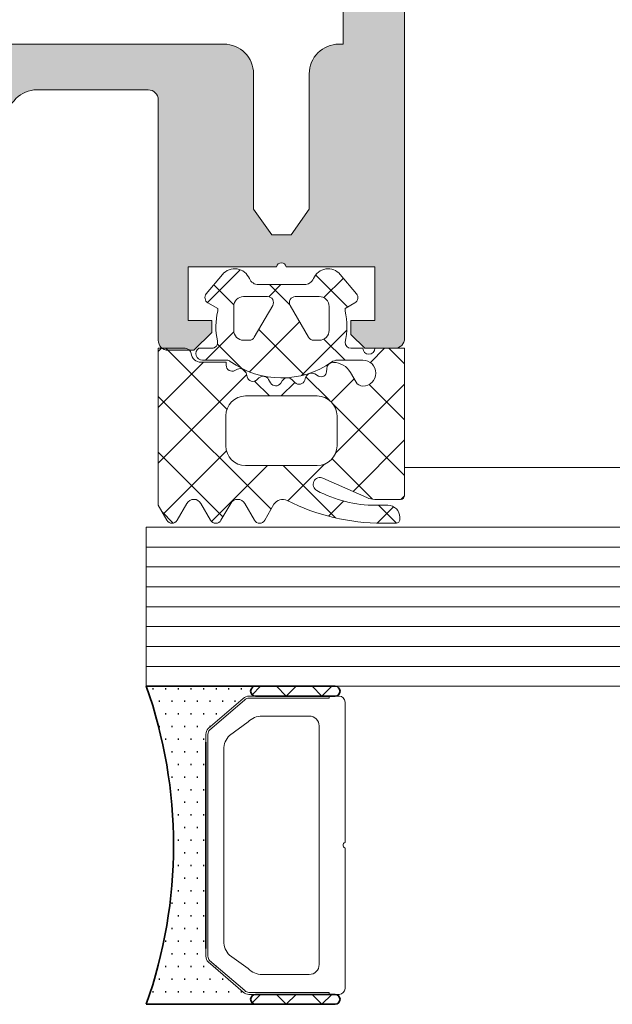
# Model space of a CAD drawing. Header units: millimetres. Extents: x -440702 to -371925, y -30726 to 14201.
# Tile 66 of 256: x -432551 to -432521, y -20031 to -19982. Entities that reach past the tile are written whole.
import ezdxf

# ---------------------------------------------------------------- set-up
doc = ezdxf.new("R2010")
doc.units = ezdxf.units.MM
doc.header["$MEASUREMENT"] = 0
for name, color, linetype, lineweight in [('New_2-0_Pen_No__30', 134, 'Continuous', 35), ('New_A-13-UKS_Pen_No__250', 7, 'Continuous', 13), ('New_A-13-UKS_Pen_No__7', 7, 'Continuous', 15), ('New_S11_Stahl_Kontur_Pen_No__250', 7, 'Continuous', 13)]:
    doc.layers.add(name, color=color, linetype=linetype, lineweight=lineweight)
doc.layers.add('New_3-0_Pen_No__84', color=7, linetype='Continuous', lineweight=15, true_color=0x41c341)

msp = doc.modelspace()

# ---------------------------------------------------------------- hatches: boundary and pattern name
at = {"layer": 'New_A-13-UKS_Pen_No__250', "linetype": 'Continuous', "lineweight": 13}
h = msp.add_hatch(color=7, dxfattribs=at)
h.paths.add_polyline_path([(-432581.827, -19824.362), (-432581.845, -19824.596), (-432581.845, -19997.596), (-432581.839, -19997.675), (-432581.821, -19997.751), (-432581.791, -19997.823), (-432581.75, -19997.89), (-432581.699, -19997.95), (-432581.639, -19998.001), (-432581.572, -19998.042), (-432581.5, -19998.072), (-432581.423, -19998.09), (-432581.345, -19998.096), (-432579.845, -19998.096), (-432579.145, -19997.396), (-432579.145, -19996.696), (-432580.345, -19996.696), (-432580.345, -19993.996), (-432575.89, -19993.996), (-432575.885, -19993.976), (-432575.878, -19993.955), (-432575.869, -19993.936), (-432575.859, -19993.917), (-432575.847, -19993.899), (-432575.834, -19993.882), (-432575.819, -19993.867), (-432575.803, -19993.853), (-432575.786, -19993.84), (-432575.768, -19993.829), (-432575.749, -19993.819), (-432575.729, -19993.811), (-432575.709, -19993.805), (-432575.688, -19993.8), (-432575.666, -19993.797), (-432575.645, -19993.796), (-432575.624, -19993.797), (-432575.602, -19993.8), (-432575.582, -19993.805), (-432575.561, -19993.811), (-432575.541, -19993.819), (-432575.522, -19993.829), (-432575.504, -19993.84), (-432575.487, -19993.853), (-432575.471, -19993.867), (-432575.456, -19993.882), (-432575.443, -19993.899), (-432575.431, -19993.917), (-432575.421, -19993.936), (-432575.412, -19993.955), (-432575.405, -19993.976), (-432575.4, -19993.996), (-432570.945, -19993.996), (-432570.945, -19996.696), (-432572.145, -19996.696), (-432572.145, -19997.296), (-432571.245, -19998.196), (-432569.945, -19998.196), (-432569.867, -19998.19), (-432569.791, -19998.172), (-432569.718, -19998.142), (-432569.651, -19998.101), (-432569.591, -19998.05), (-432569.541, -19997.99), (-432569.5, -19997.923), (-432569.47, -19997.851), (-432569.451, -19997.775), (-432569.445, -19997.696), (-432569.445, -19985.596), (-432569.444, -19985.572), (-432569.443, -19985.547), (-432569.44, -19985.523), (-432569.435, -19985.499), (-432569.43, -19985.475), (-432569.424, -19985.451), (-432569.416, -19985.428), (-432569.407, -19985.405), (-432569.397, -19985.383), (-432569.386, -19985.361), (-432569.374, -19985.339), (-432569.361, -19985.319), (-432569.347, -19985.298), (-432569.332, -19985.279), (-432569.316, -19985.261), (-432569.299, -19985.243), (-432569.281, -19985.226), (-432569.262, -19985.21), (-432569.243, -19985.195), (-432569.223, -19985.181), (-432569.202, -19985.167), (-432569.181, -19985.155), (-432569.159, -19985.144), (-432569.136, -19985.134), (-432569.113, -19985.126), (-432569.09, -19985.118), (-432569.067, -19985.111), (-432569.043, -19985.106), (-432569.018, -19985.102), (-432568.994, -19985.099), (-432568.97, -19985.097), (-432568.945, -19985.096), (-432563.345, -19985.096), (-432563.271, -19985.098), (-432563.198, -19985.104), (-432563.125, -19985.113), (-432563.052, -19985.125), (-432562.981, -19985.141), (-432562.91, -19985.161), (-432562.84, -19985.184), (-432562.771, -19985.21), (-432562.704, -19985.24), (-432562.638, -19985.273), (-432562.574, -19985.31), (-432562.512, -19985.349), (-432562.451, -19985.391), (-432562.393, -19985.437), (-432562.338, -19985.485), (-432562.284, -19985.536), (-432562.234, -19985.589), (-432562.186, -19985.645), (-432562.14, -19985.703), (-432562.098, -19985.763), (-432562.058, -19985.825), (-432562.022, -19985.889), (-432561.989, -19985.955), (-432561.959, -19986.022), (-432561.933, -19986.091), (-432561.91, -19986.161), (-432561.89, -19986.232), (-432561.874, -19986.304), (-432561.861, -19986.376), (-432561.852, -19986.449), (-432561.847, -19986.523), (-432561.845, -19986.596), (-432561.845, -20013.596), (-432561.839, -20013.675), (-432561.821, -20013.751), (-432561.791, -20013.823), (-432561.75, -20013.89), (-432561.699, -20013.95), (-432561.639, -20014.001), (-432561.572, -20014.042), (-432561.5, -20014.072), (-432561.423, -20014.09), (-432561.345, -20014.096), (-432560.345, -20014.096), (-432560.189, -20014.084), (-432560.036, -20014.047), (-432559.891, -20013.987), (-432559.757, -20013.905), (-432559.638, -20013.803), (-432559.536, -20013.684), (-432559.454, -20013.55), (-432559.394, -20013.405), (-432559.357, -20013.253), (-432559.345, -20013.096), (-432558.845, -20012.808), (-432558.845, -20011.585), (-432559.345, -20011.296), (-432558.845, -20011.008), (-432558.845, -20009.785), (-432559.345, -20009.496), (-432558.845, -20009.208), (-432558.845, -20007.985), (-432559.345, -20007.696), (-432558.845, -20007.408), (-432558.845, -20006.185), (-432559.345, -20005.896), (-432558.845, -20005.608), (-432558.845, -20004.385), (-432559.345, -20004.096), (-432558.845, -20003.808), (-432558.845, -20002.585), (-432559.345, -20002.296), (-432558.845, -20002.008), (-432558.845, -20000.785), (-432559.345, -20000.496), (-432558.845, -20000.208), (-432558.845, -19998.26), (-432557.711, -19996.296), (-432557.677, -19996.241), (-432557.638, -19996.188), (-432557.597, -19996.137), (-432557.552, -19996.089), (-432557.504, -19996.044), (-432557.454, -19996.003), (-432557.401, -19995.965), (-432557.345, -19995.93), (-432557.287, -19995.899), (-432557.228, -19995.872), (-432557.166, -19995.849), (-432557.104, -19995.83), (-432557.04, -19995.816), (-432556.976, -19995.805), (-432556.91, -19995.798), (-432556.845, -19995.796), (-432556.78, -19995.798), (-432556.715, -19995.805), (-432556.65, -19995.816), (-432556.586, -19995.83), (-432556.524, -19995.849), (-432556.462, -19995.872), (-432556.403, -19995.899), (-432556.345, -19995.93), (-432556.289, -19995.965), (-432556.236, -19996.003), (-432556.186, -19996.044), (-432556.138, -19996.089), (-432556.093, -19996.137), (-432556.052, -19996.188), (-432556.014, -19996.241), (-432555.979, -19996.296), (-432554.845, -19998.26), (-432554.845, -19999.26), (-432554.345, -19999.549), (-432554.845, -19999.838), (-432554.845, -20001.06), (-432554.345, -20001.349), (-432554.845, -20001.638), (-432554.845, -20002.86), (-432554.345, -20003.149), (-432554.845, -20003.438), (-432554.845, -20004.66), (-432554.345, -20004.949), (-432554.845, -20005.238), (-432554.845, -20006.46), (-432554.345, -20006.749), (-432554.845, -20007.038), (-432554.845, -20008.26), (-432554.345, -20008.549), (-432554.845, -20008.838), (-432554.845, -20010.06), (-432554.345, -20010.349), (-432554.845, -20010.638), (-432554.845, -20011.86), (-432554.345, -20012.149), (-432554.345, -20013.096), (-432554.333, -20013.253), (-432554.296, -20013.405), (-432554.236, -20013.55), (-432554.154, -20013.684), (-432554.052, -20013.803), (-432553.933, -20013.905), (-432553.799, -20013.987), (-432553.654, -20014.047), (-432553.501, -20014.084), (-432553.345, -20014.096), (-432552.345, -20014.096), (-432552.267, -20014.09), (-432552.191, -20014.072), (-432552.118, -20014.042), (-432552.051, -20014.001), (-432551.991, -20013.95), (-432551.941, -20013.89), (-432551.9, -20013.823), (-432551.87, -20013.751), (-432551.851, -20013.675), (-432551.845, -20013.596), (-432551.845, -19986.596), (-432551.843, -19986.523), (-432551.838, -19986.449), (-432551.829, -19986.376), (-432551.816, -19986.304), (-432551.8, -19986.232), (-432551.78, -19986.161), (-432551.757, -19986.091), (-432551.731, -19986.022), (-432551.701, -19985.955), (-432551.668, -19985.889), (-432551.632, -19985.825), (-432551.592, -19985.763), (-432551.55, -19985.703), (-432551.505, -19985.645), (-432551.456, -19985.589), (-432551.406, -19985.536), (-432551.352, -19985.485), (-432551.297, -19985.437), (-432551.239, -19985.391), (-432551.178, -19985.349), (-432551.116, -19985.31), (-432551.052, -19985.273), (-432550.986, -19985.24), (-432550.919, -19985.21), (-432550.85, -19985.184), (-432550.78, -19985.161), (-432550.71, -19985.141), (-432550.638, -19985.125), (-432550.565, -19985.113), (-432550.492, -19985.104), (-432550.419, -19985.098), (-432550.345, -19985.096), (-432544.745, -19985.096), (-432544.72, -19985.097), (-432544.696, -19985.099), (-432544.672, -19985.102), (-432544.647, -19985.106), (-432544.624, -19985.111), (-432544.6, -19985.118), (-432544.577, -19985.126), (-432544.554, -19985.134), (-432544.531, -19985.144), (-432544.509, -19985.155), (-432544.488, -19985.167), (-432544.467, -19985.181), (-432544.447, -19985.195), (-432544.428, -19985.21), (-432544.409, -19985.226), (-432544.391, -19985.243), (-432544.375, -19985.261), (-432544.359, -19985.279), (-432544.343, -19985.298), (-432544.329, -19985.319), (-432544.316, -19985.339), (-432544.304, -19985.361), (-432544.293, -19985.383), (-432544.283, -19985.405), (-432544.274, -19985.428), (-432544.267, -19985.451), (-432544.26, -19985.475), (-432544.255, -19985.499), (-432544.25, -19985.523), (-432544.247, -19985.547), (-432544.246, -19985.572), (-432544.245, -19985.596), (-432544.245, -19997.696), (-432544.239, -19997.775), (-432544.221, -19997.851), (-432544.191, -19997.923), (-432544.15, -19997.99), (-432544.099, -19998.05), (-432544.039, -19998.101), (-432543.972, -19998.142), (-432543.9, -19998.172), (-432543.823, -19998.19), (-432543.745, -19998.196), (-432542.445, -19998.196), (-432541.545, -19997.296), (-432541.545, -19996.696), (-432542.745, -19996.696), (-432542.745, -19993.996), (-432538.29, -19993.996), (-432538.285, -19993.976), (-432538.278, -19993.955), (-432538.269, -19993.936), (-432538.259, -19993.917), (-432538.247, -19993.899), (-432538.234, -19993.882), (-432538.219, -19993.867), (-432538.203, -19993.853), (-432538.186, -19993.84), (-432538.168, -19993.829), (-432538.149, -19993.819), (-432538.129, -19993.811), (-432538.109, -19993.805), (-432538.088, -19993.8), (-432538.066, -19993.797), (-432538.045, -19993.796), (-432538.024, -19993.797), (-432538.002, -19993.8), (-432537.982, -19993.805), (-432537.961, -19993.811), (-432537.941, -19993.819), (-432537.922, -19993.829), (-432537.904, -19993.84), (-432537.887, -19993.853), (-432537.871, -19993.867), (-432537.856, -19993.882), (-432537.843, -19993.899), (-432537.831, -19993.917), (-432537.821, -19993.936), (-432537.812, -19993.955), (-432537.805, -19993.976), (-432537.8, -19993.996), (-432533.345, -19993.996), (-432533.345, -19996.696), (-432534.545, -19996.696), (-432534.545, -19997.396), (-432533.845, -19998.096), (-432532.345, -19998.096), (-432532.267, -19998.09), (-432532.191, -19998.072), (-432532.118, -19998.042), (-432532.051, -19998.001), (-432531.991, -19997.95), (-432531.941, -19997.89), (-432531.9, -19997.823), (-432531.87, -19997.751), (-432531.851, -19997.675), (-432531.845, -19997.596), (-432531.845, -19824.596), (-432531.863, -19824.362), (-432531.918, -19824.133), (-432532.009, -19823.915), (-432532.132, -19823.715), (-432532.284, -19823.536), (-432532.463, -19823.383), (-432532.664, -19823.26), (-432532.882, -19823.17), (-432533.11, -19823.115), (-432533.345, -19823.096), (-432580.345, -19823.096), (-432580.58, -19823.115), (-432580.809, -19823.17), (-432581.026, -19823.26), (-432581.227, -19823.383), (-432581.406, -19823.536), (-432581.559, -19823.715), (-432581.682, -19823.915), (-432581.772, -19824.133)])
h.paths.add_polyline_path([(-432578.545, -19982.796), (-432578.745, -19982.796), (-432578.745, -19828.596), (-432534.945, -19828.596), (-432534.945, -19982.796), (-432535.145, -19982.796), (-432535.38, -19982.815), (-432535.609, -19982.87), (-432535.826, -19982.96), (-432536.027, -19983.083), (-432536.206, -19983.236), (-432536.359, -19983.415), (-432536.482, -19983.615), (-432536.572, -19983.833), (-432536.627, -19984.062), (-432536.645, -19984.296), (-432536.645, -19991.096), (-432537.555, -19992.396), (-432538.535, -19992.396), (-432539.445, -19991.096), (-432539.445, -19984.296), (-432539.463, -19984.062), (-432539.518, -19983.833), (-432539.609, -19983.615), (-432539.732, -19983.415), (-432539.884, -19983.236), (-432540.063, -19983.083), (-432540.264, -19982.96), (-432540.482, -19982.87), (-432540.71, -19982.815), (-432540.945, -19982.796), (-432572.745, -19982.796), (-432572.98, -19982.815), (-432573.209, -19982.87), (-432573.426, -19982.96), (-432573.627, -19983.083), (-432573.806, -19983.236), (-432573.959, -19983.415), (-432574.082, -19983.615), (-432574.172, -19983.833), (-432574.227, -19984.062), (-432574.245, -19984.296), (-432574.245, -19991.096), (-432575.155, -19992.396), (-432576.135, -19992.396), (-432577.045, -19991.096), (-432577.045, -19984.296), (-432577.063, -19984.062), (-432577.118, -19983.833), (-432577.209, -19983.615), (-432577.332, -19983.415), (-432577.484, -19983.236), (-432577.663, -19983.083), (-432577.864, -19982.96), (-432578.082, -19982.87), (-432578.31, -19982.815)], flags=0)

# ---------------------------------------------------------------- linework, layer by layer
at = {"layer": 'New_2-0_Pen_No__30', "color": 134, "linetype": 'Continuous', "lineweight": 35}
for p, q in [((-432544.845, -20015.096), (-432539.345, -20015.096)), ((-432539.345, -20015.096), (-432535.345, -20015.096)), ((-432544.528, -20015.221), (-432544.478, -20015.221)), ((-432543.893, -20015.221), (-432543.843, -20015.221)), ((-432543.258, -20015.221), (-432543.208, -20015.221)), ((-432542.623, -20015.221), (-432542.573, -20015.221)), ((-432541.988, -20015.221), (-432541.938, -20015.221)), ((-432541.353, -20015.221), (-432541.303, -20015.221)), ((-432540.718, -20015.221), (-432540.668, -20015.221)), ((-432540.083, -20015.221), (-432540.033, -20015.221)), ((-432535.345, -20015.596), (-432539.345, -20015.596)), ((-432544.21, -20015.856), (-432544.16, -20015.856)), ((-432543.575, -20015.856), (-432543.525, -20015.856)), ((-432542.94, -20015.856), (-432542.89, -20015.856)), ((-432542.305, -20015.856), (-432542.255, -20015.856)), ((-432541.67, -20015.856), (-432541.62, -20015.856)), ((-432541.035, -20015.856), (-432540.985, -20015.856)), ((-432540.4, -20015.856), (-432540.35, -20015.856)), ((-432543.893, -20016.491), (-432543.843, -20016.491)), ((-432543.258, -20016.491), (-432543.208, -20016.491)), ((-432542.623, -20016.491), (-432542.573, -20016.491)), ((-432541.988, -20016.491), (-432541.938, -20016.491)), ((-432541.353, -20016.491), (-432541.303, -20016.491)), ((-432544.21, -20017.126), (-432544.16, -20017.126)), ((-432543.575, -20017.126), (-432543.525, -20017.126)), ((-432542.94, -20017.126), (-432542.89, -20017.126)), ((-432542.305, -20017.126), (-432542.255, -20017.126)), ((-432541.67, -20017.126), (-432541.62, -20017.126)), ((-432543.893, -20017.761), (-432543.843, -20017.761)), ((-432543.258, -20017.761), (-432543.208, -20017.761)), ((-432542.623, -20017.761), (-432542.573, -20017.761)), ((-432541.988, -20017.761), (-432541.938, -20017.761)), ((-432541.845, -20017.907), (-432541.845, -20028.286)), ((-432543.575, -20018.396), (-432543.525, -20018.396)), ((-432542.94, -20018.396), (-432542.89, -20018.396)), ((-432542.305, -20018.396), (-432542.255, -20018.396)), ((-432543.258, -20019.031), (-432543.208, -20019.031)), ((-432542.623, -20019.031), (-432542.573, -20019.031)), ((-432541.988, -20019.031), (-432541.938, -20019.031)), ((-432543.575, -20019.666), (-432543.525, -20019.666)), ((-432542.94, -20019.666), (-432542.89, -20019.666)), ((-432542.305, -20019.666), (-432542.255, -20019.666)), ((-432543.258, -20020.301), (-432543.208, -20020.301)), ((-432542.623, -20020.301), (-432542.573, -20020.301)), ((-432541.988, -20020.301), (-432541.938, -20020.301)), ((-432542.94, -20020.936), (-432542.89, -20020.936)), ((-432542.305, -20020.936), (-432542.255, -20020.936)), ((-432543.258, -20021.571), (-432543.208, -20021.571)), ((-432542.623, -20021.571), (-432542.573, -20021.571)), ((-432541.988, -20021.571), (-432541.938, -20021.571)), ((-432542.94, -20022.206), (-432542.89, -20022.206)), ((-432542.305, -20022.206), (-432542.255, -20022.206)), ((-432543.258, -20022.841), (-432543.208, -20022.841)), ((-432542.623, -20022.841), (-432542.573, -20022.841)), ((-432541.988, -20022.841), (-432541.938, -20022.841)), ((-432542.94, -20023.476), (-432542.89, -20023.476)), ((-432542.305, -20023.476), (-432542.255, -20023.476)), ((-432543.258, -20024.111), (-432543.208, -20024.111)), ((-432542.623, -20024.111), (-432542.573, -20024.111)), ((-432541.988, -20024.111), (-432541.938, -20024.111)), ((-432542.94, -20024.746), (-432542.89, -20024.746)), ((-432542.305, -20024.746), (-432542.255, -20024.746)), ((-432543.258, -20025.381), (-432543.208, -20025.381)), ((-432542.623, -20025.381), (-432542.573, -20025.381)), ((-432541.988, -20025.381), (-432541.938, -20025.381)), ((-432543.575, -20026.016), (-432543.525, -20026.016)), ((-432542.94, -20026.016), (-432542.89, -20026.016)), ((-432542.305, -20026.016), (-432542.255, -20026.016)), ((-432543.258, -20026.651), (-432543.208, -20026.651)), ((-432542.623, -20026.651), (-432542.573, -20026.651)), ((-432541.988, -20026.651), (-432541.938, -20026.651)), ((-432543.575, -20027.286), (-432543.525, -20027.286)), ((-432542.94, -20027.286), (-432542.89, -20027.286)), ((-432542.305, -20027.286), (-432542.255, -20027.286)), ((-432543.893, -20027.921), (-432543.843, -20027.921)), ((-432543.258, -20027.921), (-432543.208, -20027.921)), ((-432542.623, -20027.921), (-432542.573, -20027.921)), ((-432541.988, -20027.921), (-432541.938, -20027.921)), ((-432543.575, -20028.556), (-432543.525, -20028.556)), ((-432542.94, -20028.556), (-432542.89, -20028.556)), ((-432542.305, -20028.556), (-432542.255, -20028.556)), ((-432543.893, -20029.191), (-432543.843, -20029.191)), ((-432543.258, -20029.191), (-432543.208, -20029.191)), ((-432542.623, -20029.191), (-432542.573, -20029.191)), ((-432541.988, -20029.191), (-432541.938, -20029.191)), ((-432541.353, -20029.191), (-432541.303, -20029.191)), ((-432544.21, -20029.826), (-432544.16, -20029.826)), ((-432543.575, -20029.826), (-432543.525, -20029.826)), ((-432542.94, -20029.826), (-432542.89, -20029.826)), ((-432542.305, -20029.826), (-432542.255, -20029.826)), ((-432541.67, -20029.826), (-432541.62, -20029.826)), ((-432541.035, -20029.826), (-432540.985, -20029.826)), ((-432544.528, -20030.461), (-432544.478, -20030.461)), ((-432543.893, -20030.461), (-432543.843, -20030.461)), ((-432543.258, -20030.461), (-432543.208, -20030.461)), ((-432542.623, -20030.461), (-432542.573, -20030.461)), ((-432541.988, -20030.461), (-432541.938, -20030.461)), ((-432541.353, -20030.461), (-432541.303, -20030.461)), ((-432540.718, -20030.461), (-432540.668, -20030.461)), ((-432540.083, -20030.461), (-432540.033, -20030.461)), ((-432539.345, -20030.596), (-432535.345, -20030.596)), ((-432539.345, -20031.096), (-432544.845, -20031.096)), ((-432535.345, -20031.096), (-432539.345, -20031.096))]:
    msp.add_line(p, q, dxfattribs=at)
for centre, radius, start, end in [((-432567.518, -20023.096), 24.043, 340.5647, 19.4353), ((-432539.345, -20015.346), 0.25, 90, 270), ((-432539.345, -20015.346), 0.25, 90, 270), ((-432535.345, -20015.346), 0.25, 270, 90), ((-432539.345, -20030.846), 0.25, 90, 270), ((-432539.345, -20030.846), 0.25, 90, 270), ((-432535.345, -20030.846), 0.25, 270, 90)]:
    msp.add_arc(centre, radius, start, end, dxfattribs=at)
at = {"layer": 'New_3-0_Pen_No__84', "color": 95, "linetype": 'Continuous', "lineweight": 15, "true_color": 0x41c341}
for p, q in [((-432539.522, -20015.523), (-432539.095, -20015.096)), ((-432538.299, -20015.096), (-432537.799, -20015.596)), ((-432537.799, -20015.596), (-432537.299, -20015.096)), ((-432536.503, -20015.096), (-432536.003, -20015.596)), ((-432536.003, -20015.596), (-432535.503, -20015.096)), ((-432539.522, -20031.023), (-432539.095, -20030.596)), ((-432538.299, -20030.596), (-432537.799, -20031.096)), ((-432537.799, -20031.096), (-432537.299, -20030.596)), ((-432536.503, -20030.596), (-432536.003, -20031.096)), ((-432536.003, -20031.096), (-432535.503, -20030.596))]:
    msp.add_line(p, q, dxfattribs=at)
at = {"layer": 'New_A-13-UKS_Pen_No__250', "color": 7, "linetype": 'Continuous', "lineweight": 13}
for p, q in [((-432540.123, -19994.145), (-432541.77, -19995.792)), ((-432534.711, -19996.02), (-432536.325, -19994.405)), ((-432534.929, -19994.564), (-432535.917, -19995.551)), ((-432540.437, -19995.906), (-432541.443, -19994.9)), ((-432538.069, -19994.897), (-432538.676, -19995.504)), ((-432537.62, -19995.917), (-432538.64, -19994.897)), ((-432537.131, -19996.766), (-432539.649, -19999.284)), ((-432540.44, -19997.268), (-432541.869, -19998.697)), ((-432536.906, -19999.437), (-432539.185, -19997.158)), ((-432534.75, -19997.191), (-432537.026, -19999.467)), ((-432534.84, -19998.697), (-432535.903, -19997.634)), ((-432544.075, -19998.097), (-432544.245, -19998.267)), ((-432540.789, -20001.167), (-432543.859, -19998.097)), ((-432540.041, -19999.108), (-432541.266, -19997.883)), ((-432532.85, -19998.097), (-432533.569, -19998.817)), ((-432531.845, -19998.885), (-432532.633, -19998.097)), ((-432541.969, -19998.797), (-432544.245, -20001.073)), ((-432539.832, -19999.317), (-432540.016, -19999.133)), ((-432539.8, -19999.434), (-432544.245, -20003.88)), ((-432538.652, -20000.497), (-432539.399, -19999.75)), ((-432537.375, -19999.816), (-432538.056, -20000.497)), ((-432535.649, -20000.694), (-432536.814, -19999.529)), ((-432534.386, -19999.633), (-432535.54, -20000.788)), ((-432531.845, -19999.899), (-432535.318, -20003.371)), ((-432531.845, -20001.692), (-432533.624, -19999.912)), ((-432538.564, -20006.198), (-432544.245, -20000.517)), ((-432531.845, -20004.498), (-432535.442, -20000.901)), ((-432531.845, -20002.705), (-432534.44, -20005.3)), ((-432540.812, -20003.253), (-432543.993, -20006.434)), ((-432540.99, -20006.579), (-432544.245, -20003.323)), ((-432533.46, -20005.689), (-432535.493, -20003.656)), ((-432538.75, -20003.997), (-432541.56, -20006.808)), ((-432535.325, -20006.631), (-432537.959, -20003.997)), ((-432535.871, -20003.924), (-432537.722, -20005.776)), ((-432496.945, -20004.096), (-432531.845, -20004.096)), ((-432531.846, -20005.512), (-432532.03, -20005.696)), ((-432534.923, -20005.783), (-432535.683, -20006.543)), ((-432532.401, -20006.068), (-432533.227, -20006.893)), ((-432532.255, -20006.894), (-432533.153, -20005.997)), ((-432543.485, -20006.889), (-432544.064, -20006.311)), ((-432544.845, -20007.096), (-432496.945, -20007.096)), ((-432544.845, -20007.096), (-432544.845, -20015.096)), ((-432544.845, -20008.096), (-432496.945, -20008.096)), ((-432544.845, -20009.096), (-432496.945, -20009.096)), ((-432544.845, -20010.096), (-432496.945, -20010.096)), ((-432544.845, -20011.096), (-432496.945, -20011.096)), ((-432544.845, -20012.096), (-432496.945, -20012.096)), ((-432544.845, -20013.096), (-432496.945, -20013.096)), ((-432544.845, -20014.096), (-432496.945, -20014.096)), ((-432544.845, -20015.096), (-432496.945, -20015.096))]:
    msp.add_line(p, q, dxfattribs=at)
at = {"layer": 'New_A-13-UKS_Pen_No__7', "color": 7, "linetype": 'Continuous', "lineweight": 15}
for p, q in [((-432531.845, -19824.596), (-432531.845, -19997.596)), ((-432534.945, -19982.796), (-432534.945, -19828.596)), ((-432572.745, -19982.796), (-432540.945, -19982.796)), ((-432535.145, -19982.796), (-432534.945, -19982.796)), ((-432539.445, -19984.296), (-432539.445, -19991.096)), ((-432536.645, -19991.096), (-432536.645, -19984.296)), ((-432544.745, -19985.096), (-432550.345, -19985.096)), ((-432544.245, -19997.696), (-432544.245, -19985.596)), ((-432539.445, -19991.096), (-432538.535, -19992.396)), ((-432537.555, -19992.396), (-432536.645, -19991.096)), ((-432538.535, -19992.396), (-432537.555, -19992.396)), ((-432538.29, -19993.996), (-432542.745, -19993.996)), ((-432542.745, -19993.996), (-432542.745, -19996.696)), ((-432541.825, -19995.356), (-432541.008, -19994.383)), ((-432533.345, -19993.996), (-432537.8, -19993.996)), ((-432535.082, -19994.383), (-432534.265, -19995.356)), ((-432533.345, -19996.696), (-432533.345, -19993.996)), ((-432539.196, -19994.897), (-432536.894, -19994.897)), ((-432541.245, -19996.097), (-432541.745, -19995.808)), ((-432538.745, -19995.496), (-432539.945, -19995.496)), ((-432536.145, -19995.496), (-432537.345, -19995.496)), ((-432534.345, -19995.808), (-432534.845, -19996.097)), ((-432541.245, -19996.224), (-432541.245, -19996.097)), ((-432540.445, -19995.996), (-432540.445, -19997.196)), ((-432539.409, -19997.546), (-432538.485, -19995.946)), ((-432537.605, -19995.946), (-432536.681, -19997.546)), ((-432535.645, -19997.196), (-432535.645, -19995.996)), ((-432534.845, -19996.097), (-432534.845, -19996.224)), ((-432542.745, -19996.696), (-432541.545, -19996.696)), ((-432541.545, -19996.696), (-432541.545, -19997.296)), ((-432534.545, -19997.396), (-432534.545, -19996.696)), ((-432534.545, -19996.696), (-432533.345, -19996.696)), ((-432541.545, -19997.296), (-432542.445, -19998.196)), ((-432539.945, -19997.696), (-432539.669, -19997.696)), ((-432536.421, -19997.696), (-432536.145, -19997.696)), ((-432533.845, -19998.096), (-432534.545, -19997.396)), ((-432544.245, -20005.997), (-432544.245, -19998.097)), ((-432544.245, -19998.097), (-432542.891, -19998.097)), ((-432542.445, -19998.196), (-432543.745, -19998.196)), ((-432542.205, -19998.097), (-432541.554, -19998.097)), ((-432534.55, -19998.097), (-432533.945, -19998.097)), ((-432532.345, -19998.096), (-432533.845, -19998.096)), ((-432533.345, -19998.097), (-432531.845, -19998.097)), ((-432531.845, -19998.097), (-432531.845, -20005.497)), ((-432542.097, -19998.797), (-432540.825, -19998.797)), ((-432540.797, -19998.697), (-432542.015, -19998.697)), ((-432540.825, -19998.797), (-432540.825, -19998.952)), ((-432533.945, -19998.697), (-432535.229, -19998.697)), ((-432540.389, -19999.219), (-432540.251, -19999.149)), ((-432535.775, -19999.274), (-432535.767, -19999.131)), ((-432534.573, -19999.31), (-432534.291, -19999.797)), ((-432539.825, -19999.339), (-432539.772, -19999.539)), ((-432539.281, -19999.684), (-432539.174, -19999.588)), ((-432538.689, -19999.665), (-432538.589, -19999.838)), ((-432538.078, -19999.851), (-432537.999, -19999.731)), ((-432537.511, -19999.679), (-432537.369, -19999.821)), ((-432536.872, -19999.701), (-432536.827, -19999.564)), ((-432536.369, -19999.388), (-432536.183, -19999.496)), ((-432536.245, -20000.497), (-432539.845, -20000.497)), ((-432540.845, -20001.497), (-432540.845, -20002.997)), ((-432535.245, -20002.997), (-432535.245, -20001.497)), ((-432539.845, -20003.997), (-432536.245, -20003.997)), ((-432533.744, -20005.61), (-432535.953, -20004.627)), ((-432532.045, -20005.697), (-432533.337, -20005.697)), ((-432543.812, -20006.747), (-432544.245, -20005.997)), ((-432542.804, -20005.902), (-432543.292, -20006.747)), ((-432541.607, -20006.747), (-432542.094, -20005.902)), ((-432540.599, -20005.902), (-432541.087, -20006.747)), ((-432539.401, -20006.747), (-432539.889, -20005.902)), ((-432538.419, -20005.946), (-432538.881, -20006.747)), ((-432533.295, -20005.997), (-432532.685, -20005.997)), ((-432532.085, -20006.597), (-432532.085, -20006.697)), ((-432532.285, -20006.897), (-432532.955, -20006.897))]:
    msp.add_line(p, q, dxfattribs=at)
msp.add_lwpolyline([(-432539.017, -20029.596), (-432536.645, -20029.596)], dxfattribs=at)
for centre, radius, start, end in [((-432540.945, -19984.296), 1.5, 0, 90), ((-432535.145, -19984.296), 1.5, 90, 180), ((-432550.345, -19986.596), 1.5, 90, 180), ((-432544.745, -19985.596), 0.5, 0, 90), ((-432538.045, -19994.046), 0.25, 11.537, 168.463), ((-432540.396, -19994.897), 0.8, 22.6228, 139.9969), ((-432535.694, -19994.897), 0.8, 39.9967, 157.3844), ((-432539.196, -19994.397), 0.5, 202.6209, 270.0012), ((-432536.894, -19994.397), 0.5, 270.0003, 337.3776), ((-432541.595, -19995.549), 0.3, 139.9887, 240.0017), ((-432534.495, -19995.549), 0.3, 300.0049, 39.9897), ((-432539.945, -19995.996), 0.5, 90.0092, 179.9908), ((-432538.745, -19995.796), 0.3, 330.0027, 90.0013), ((-432537.345, -19995.796), 0.3, 89.9936, 210.0024), ((-432536.145, -19995.996), 0.5, 359.9899, 90.0101), ((-432538.201, -19997.011), 3.144, 165.517, 193.1975), ((-432537.885, -19997.011), 3.14, 345.4979, 14.5021), ((-432539.945, -19997.196), 0.5, 180.009, 269.991), ((-432536.145, -19997.196), 0.5, 269.9897, 0.0103), ((-432543.745, -19997.696), 0.5, 180, 270), ((-432541.554, -19997.797), 0.3, 270, 13.1975), ((-432539.669, -19997.396), 0.3, 269.9893, 330.005), ((-432536.421, -19997.396), 0.3, 209.9936, 270.0121), ((-432534.545, -19997.797), 0.3, 180.0185, 269.0948), ((-432532.345, -19997.596), 0.5, 270, 0), ((-432542.891, -19998.397), 0.3, 7.1885, 89.997), ((-432542.015, -19998.367), 0.33, 125.0901, 270), ((-432533.645, -19998.097), 0.3, 180, 0), ((-432542.097, -19998.297), 0.5, 187.1737, 270.0088), ((-432540.797, -19998.997), 0.3, 54.1588, 90), ((-432538.045, -19995.187), 4.4, 234.1588, 305.0779), ((-432535.429, -19999.148), 0.339, 89.1783, 176.9975), ((-432535.229, -19999.197), 0.5, 90, 125.0779), ((-432535.439, -19999.81), 1, 30.0023, 89.1728), ((-432533.945, -19999.347), 0.65, 270, 90), ((-432540.525, -19998.952), 0.3, 180.0112, 296.991), ((-432540.115, -19999.417), 0.3, 15.0015, 116.9968), ((-432536.047, -19999.26), 0.272, 240.011, 356.9853), ((-432539.482, -19999.461), 0.3, 194.9955, 312.0028), ((-432538.963, -19999.823), 0.316, 30.0026, 131.9974), ((-432537.734, -19999.903), 0.316, 44.991, 147.0104), ((-432537.157, -19999.609), 0.3, 225.0005, 342.0009), ((-432536.527, -19999.662), 0.316, 60.007, 161.9967), ((-432533.945, -19999.597), 0.4, 209.9937, 270), ((-432538.329, -19999.688), 0.3, 210.0003, 326.9985), ((-432539.845, -20001.497), 1, 90, 180), ((-432536.245, -20001.497), 1, 0, 90), ((-432539.845, -20002.997), 1, 180, 270), ((-432536.245, -20002.997), 1, 270, 0), ((-432536.095, -20004.947), 0.35, 66.0016, 241.9252), ((-432533.295, -19999.696), 6.3, 241.9279, 269.9996), ((-432542.449, -20006.107), 0.41, 30.0052, 149.9948), ((-432540.244, -20006.107), 0.41, 29.9985, 150.0015), ((-432537.985, -20006.215), 0.51, 63.3386, 148.1931), ((-432532.955, -19996.196), 10.7, 243.3398, 269.9994), ((-432533.337, -20004.696), 1, 246.0062, 269.9955), ((-432532.045, -20005.497), 0.2, 270.0039, 359.9917), ((-432532.685, -20006.597), 0.6, 359.9876, 90.0102), ((-432543.552, -20006.597), 0.3, 209.9964, 330.0036), ((-432541.347, -20006.597), 0.3, 209.9964, 330.0036), ((-432539.141, -20006.597), 0.3, 209.9964, 330.0036), ((-432532.285, -20006.697), 0.2, 269.9773, 0.038)]:
    msp.add_arc(centre, radius, start, end, dxfattribs=at)
at = {"layer": 'New_S11_Stahl_Kontur_Pen_No__250', "color": 7, "linetype": 'Continuous', "lineweight": 13}
for p, q in [((-432535.145, -20015.596), (-432539.679, -20015.596)), ((-432535.645, -20015.696), (-432535.645, -20015.596)), ((-432539.962, -20015.713), (-432541.728, -20017.229)), ((-432541.657, -20017.3), (-432539.891, -20015.784)), ((-432539.679, -20015.696), (-432535.645, -20015.696)), ((-432534.845, -20022.955), (-432534.845, -20015.896)), ((-432536.645, -20016.596), (-432539.017, -20016.596)), ((-432539.724, -20016.889), (-432540.652, -20017.568)), ((-432536.145, -20023.096), (-432536.145, -20017.096)), ((-432541.845, -20017.512), (-432541.845, -20028.681)), ((-432541.745, -20028.681), (-432541.745, -20017.512)), ((-432540.945, -20018.275), (-432540.945, -20023.096)), ((-432540.945, -20023.096), (-432540.945, -20027.918)), ((-432536.145, -20029.096), (-432536.145, -20023.096)), ((-432534.845, -20030.296), (-432534.845, -20023.238)), ((-432541.728, -20028.963), (-432539.962, -20030.479)), ((-432539.891, -20030.408), (-432541.657, -20028.893)), ((-432540.652, -20028.625), (-432539.724, -20029.303)), ((-432539.017, -20029.596), (-432536.645, -20029.596)), ((-432535.645, -20030.496), (-432539.679, -20030.496)), ((-432535.645, -20030.596), (-432535.645, -20030.496)), ((-432539.679, -20030.596), (-432535.145, -20030.596))]:
    msp.add_line(p, q, dxfattribs=at)
for centre, radius, start, end in [((-432539.679, -20015.996), 0.4, 90, 135), ((-432535.145, -20015.896), 0.3, 0, 90), ((-432539.679, -20015.996), 0.3, 90, 135), ((-432539.017, -20017.596), 1, 90, 135), ((-432536.645, -20017.096), 0.5, 0, 90), ((-432541.445, -20017.512), 0.4, 135, 180), ((-432541.445, -20017.512), 0.3, 135, 180), ((-432539.945, -20018.275), 1, 135, 180), ((-432534.795, -20023.096), 0.15, 109.4712, 250.5288), ((-432539.945, -20027.918), 1, 180, 225), ((-432541.445, -20028.681), 0.4, 180, 225), ((-432541.445, -20028.681), 0.3, 180, 225), ((-432539.017, -20028.596), 1, 225, 270), ((-432536.645, -20029.096), 0.5, 270, 0), ((-432539.679, -20030.196), 0.4, 225, 270), ((-432539.679, -20030.196), 0.3, 225, 270), ((-432535.145, -20030.296), 0.3, 270, 0)]:
    msp.add_arc(centre, radius, start, end, dxfattribs=at)

doc.saveas('drawing.dxf')
